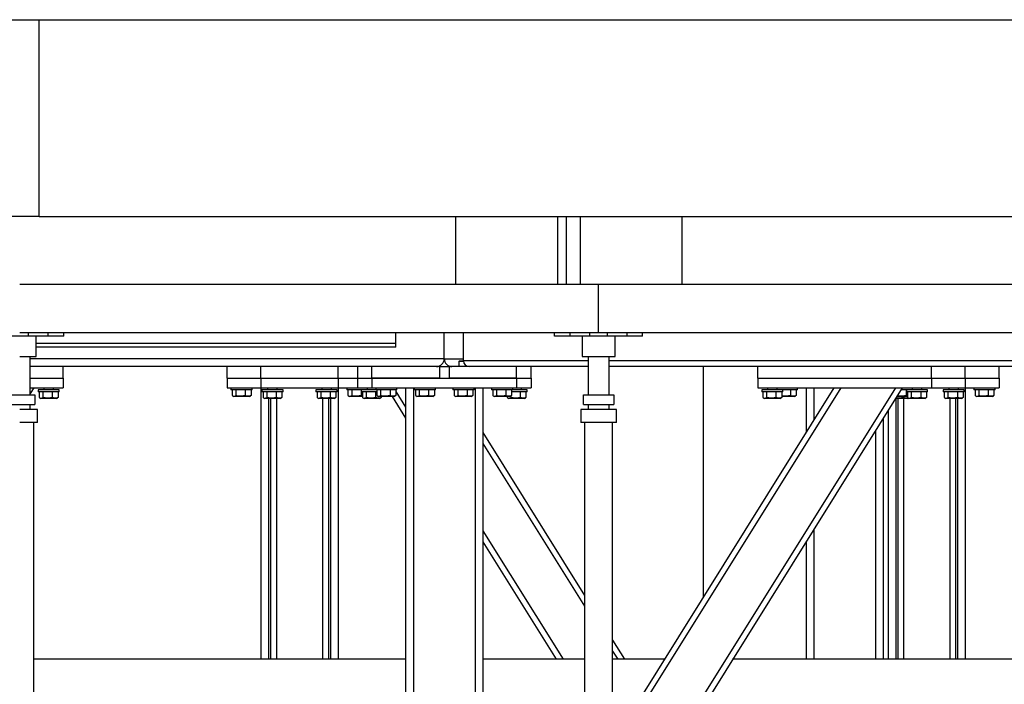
# Model space of a CAD drawing. Header units: millimetres. Extents: x 5 to 589, y 5 to 450.
# Tile 80 of 91: x 365 to 399, y 360 to 383. Entities that reach past the tile are written whole.
import ezdxf

# ---------------------------------------------------------------- set-up
doc = ezdxf.new("R2010")
doc.units = ezdxf.units.MM
doc.layers.add('TRAIT-FORT', color=4, linetype='Continuous', lineweight=25)

msp = doc.modelspace()

# ---------------------------------------------------------------- linework, layer by layer
at = {"layer": 'TRAIT-FORT', "color": 4, "linetype": 'Continuous', "lineweight": 25}
for p, q in [((347.62899, 382.93997), (420.76232, 382.93997)), ((365.41232, 376.13997), (365.41232, 382.93997)), ((365.41232, 382.93997), (402.97899, 382.93997)), ((365.41232, 376.13997), (363.26417, 376.13997)), ((365.41232, 376.13997), (402.97899, 376.13997)), ((379.79565, 376.13997), (379.79565, 373.80663)), ((383.32899, 373.80663), (383.32899, 376.13997)), ((383.62899, 373.80663), (383.62899, 376.13997)), ((384.09565, 376.13997), (384.09565, 373.80663)), ((387.62899, 373.80663), (387.62899, 376.13997)), ((364.73793, 373.80663), (384.73793, 373.80663)), ((384.73793, 372.13997), (384.73793, 373.80663)), ((384.73793, 373.80663), (404.73793, 373.80663)), ((364.73793, 372.13997), (384.73793, 372.13997)), ((365.04293, 372.00663), (365.04293, 372.13997)), ((365.72627, 372.00663), (365.72627, 372.13997)), ((366.2596, 372.00663), (366.2596, 372.13997)), ((377.73793, 371.75663), (377.73793, 372.13997)), ((379.4046, 371.2233), (379.4046, 372.13997)), ((380.07127, 371.15663), (380.07127, 372.13997)), ((383.21627, 372.00663), (383.21627, 372.13997)), ((383.7496, 372.00663), (383.7496, 372.13997)), ((384.43293, 372.00663), (384.43293, 372.13997)), ((384.73793, 372.13997), (404.73793, 372.13997)), ((385.04293, 372.00663), (385.04293, 372.13997)), ((385.72627, 372.00663), (385.72627, 372.13997)), ((386.2596, 372.00663), (386.2596, 372.13997)), ((365.04293, 372.00663), (364.43293, 372.00663)), ((365.72627, 372.00663), (365.04293, 372.00663)), ((365.3046, 371.30663), (365.3046, 372.00663)), ((366.2596, 372.00663), (365.72627, 372.00663)), ((383.7496, 372.00663), (383.21627, 372.00663)), ((384.43293, 372.00663), (383.7496, 372.00663)), ((384.17127, 372.00663), (384.17127, 371.30663)), ((385.04293, 372.00663), (384.43293, 372.00663)), ((385.72627, 372.00663), (385.04293, 372.00663)), ((385.3046, 371.30663), (385.3046, 372.00663)), ((386.2596, 372.00663), (385.72627, 372.00663)), ((377.73793, 371.75663), (365.3046, 371.75663)), ((377.73793, 371.6233), (365.3046, 371.6233)), ((377.73793, 371.6233), (377.73793, 371.75663)), ((364.73793, 371.30663), (365.3046, 371.30663)), ((365.1046, 369.97625), (365.1046, 371.30663)), ((365.1046, 369.97625), (365.1046, 371.30663)), ((379.4046, 371.2233), (365.1046, 371.2233)), ((379.4046, 371.2233), (380.07127, 371.2233)), ((379.92793, 371.15663), (379.9046, 371.1333)), ((379.9046, 371.1333), (379.9046, 370.95663)), ((380.07263, 371.1333), (379.9046, 371.1333)), ((379.92793, 371.15663), (380.07127, 371.15663)), ((384.37127, 371.15663), (380.07127, 371.15663)), ((384.17127, 371.30663), (384.73793, 371.30663)), ((384.37127, 371.30663), (384.37127, 369.97625)), ((384.37127, 371.30663), (384.37127, 369.97625)), ((384.73793, 371.30663), (385.3046, 371.30663)), ((385.1046, 369.97625), (385.1046, 371.30663)), ((385.1046, 369.97625), (385.1046, 371.30663)), ((404.37127, 371.15663), (385.1046, 371.15663)), ((366.23793, 370.95663), (365.1046, 370.95663)), ((376.9046, 370.95663), (366.23793, 370.95663)), ((366.23793, 370.55663), (366.23793, 370.95663)), ((371.9046, 370.55663), (371.9046, 370.95663)), ((373.07127, 370.55663), (373.07127, 370.95663)), ((375.73793, 370.55663), (375.73793, 370.95663)), ((376.4046, 370.95663), (376.4046, 370.55663)), ((379.23793, 370.95663), (376.9046, 370.95663)), ((376.9046, 370.55663), (376.9046, 370.95663)), ((379.23793, 370.95663), (379.23793, 370.55663)), ((379.23793, 370.95663), (379.57127, 370.95663)), ((379.57127, 370.95663), (379.57127, 370.55663)), ((380.27127, 370.95663), (379.57127, 370.95663)), ((380.23793, 370.95663), (380.23793, 370.95943)), ((384.37127, 370.95663), (380.27127, 370.95663)), ((381.9046, 370.55663), (381.9046, 370.95663)), ((382.4046, 370.55663), (382.4046, 370.95663)), ((404.37127, 370.95663), (385.1046, 370.95663)), ((388.36232, 363.01195), (388.36232, 370.95663)), ((390.23793, 370.55663), (390.23793, 370.95663)), ((396.23793, 370.55663), (396.23793, 370.95663)), ((397.4046, 370.55663), (397.4046, 370.95663)), ((398.57127, 370.55663), (398.57127, 370.95663)), ((365.1046, 370.55663), (366.23793, 370.55663)), ((366.23793, 370.55663), (366.23793, 370.2233)), ((371.9046, 370.55663), (371.9046, 370.2233)), ((371.9046, 370.55663), (373.07127, 370.55663)), ((373.07127, 370.55663), (373.07127, 370.2233)), ((373.07127, 370.55663), (375.73793, 370.55663)), ((375.73793, 370.55663), (376.4046, 370.55663)), ((375.73793, 370.55663), (375.73793, 370.2233)), ((376.4046, 370.55663), (376.4046, 370.2233)), ((376.4046, 370.55663), (376.9046, 370.55663)), ((376.9046, 370.55663), (381.9046, 370.55663)), ((376.9046, 370.55663), (376.9046, 370.2233)), ((379.23793, 370.55663), (376.9046, 370.55663)), ((381.9046, 370.55663), (379.57127, 370.55663)), ((381.9046, 370.55663), (381.9046, 370.2233)), ((381.9046, 370.55663), (382.4046, 370.55663)), ((382.4046, 370.55663), (382.4046, 370.2233)), ((390.23793, 370.55663), (396.23793, 370.55663)), ((390.23793, 370.55663), (390.23793, 370.2233)), ((396.23793, 370.55663), (397.4046, 370.55663)), ((396.23793, 370.55663), (396.23793, 370.2233)), ((397.4046, 370.55663), (398.57127, 370.55663)), ((397.4046, 370.55663), (397.4046, 370.2233)), ((398.57127, 370.55663), (398.57127, 370.2233)), ((365.22683, 370.2233), (365.1046, 370.02769)), ((365.1046, 370.2233), (366.23793, 370.2233)), ((365.37127, 370.15663), (365.37127, 370.08997)), ((366.1046, 370.15663), (365.37127, 370.15663)), ((366.1046, 370.08997), (365.37127, 370.08997)), ((365.41327, 370.08997), (365.41327, 369.89012)), ((365.54061, 370.08997), (365.54061, 369.89012)), ((365.57127, 370.2233), (365.57127, 370.15663)), ((365.86528, 370.08997), (365.86528, 369.89012)), ((365.9046, 370.15663), (365.9046, 370.2233)), ((366.0626, 370.08997), (366.0626, 369.89012)), ((366.1046, 370.08997), (366.1046, 370.15663)), ((371.9046, 370.2233), (373.07127, 370.2233)), ((372.03793, 370.2233), (372.03793, 370.15663)), ((372.77127, 370.15663), (372.03793, 370.15663)), ((372.07994, 370.15663), (372.07994, 369.95679)), ((372.20728, 370.15663), (372.20728, 369.95679)), ((372.53194, 370.15663), (372.53194, 369.95679)), ((372.72926, 370.15663), (372.72926, 369.95679)), ((372.77127, 370.15663), (372.77127, 370.2233)), ((373.07127, 370.2233), (373.07127, 360.84663)), ((373.07127, 370.2233), (375.73793, 370.2233)), ((373.1046, 370.15663), (373.1046, 370.08997)), ((373.83793, 370.15663), (373.1046, 370.15663)), ((373.83793, 370.08997), (373.1046, 370.08997)), ((373.14661, 370.08997), (373.14661, 369.89012)), ((373.27395, 370.08997), (373.27395, 369.89012)), ((373.3046, 370.2233), (373.3046, 370.15663)), ((373.59861, 370.08997), (373.59861, 369.89012)), ((373.63793, 370.15663), (373.63793, 370.2233)), ((373.79593, 370.08997), (373.79593, 369.89012)), ((373.83793, 370.08997), (373.83793, 370.15663)), ((374.97127, 370.15663), (374.97127, 370.08997)), ((375.7046, 370.15663), (374.97127, 370.15663)), ((375.7046, 370.08997), (374.97127, 370.08997)), ((375.01327, 370.08997), (375.01327, 369.89012)), ((375.14061, 370.08997), (375.14061, 369.89012)), ((375.17127, 370.2233), (375.17127, 370.15663)), ((375.46528, 370.08997), (375.46528, 369.89012)), ((375.5046, 370.15663), (375.5046, 370.2233)), ((375.6626, 370.08997), (375.6626, 369.89012)), ((375.7046, 370.08997), (375.7046, 370.15663)), ((375.73793, 370.2233), (375.73793, 360.84663)), ((375.73793, 370.2233), (376.4046, 370.2233)), ((376.03793, 370.2233), (376.03793, 370.15663)), ((376.53793, 370.15663), (376.03793, 370.15663)), ((376.07994, 370.15663), (376.07994, 369.95679)), ((376.20728, 370.15663), (376.20728, 369.95679)), ((376.4046, 370.2233), (376.9046, 370.2233)), ((376.53194, 370.15663), (376.53194, 369.95679)), ((376.53793, 370.15663), (376.53793, 370.08997)), ((377.03793, 370.15663), (376.53793, 370.15663)), ((377.07994, 370.08997), (376.53793, 370.08997)), ((376.57994, 370.08997), (376.57994, 369.89012)), ((376.70728, 370.08997), (376.70728, 369.89012)), ((376.73793, 370.2233), (376.73793, 370.15663)), ((376.9046, 370.2233), (381.9046, 370.2233)), ((377.03194, 370.08997), (377.03194, 369.89012)), ((377.03793, 370.2233), (377.03793, 370.15663)), ((377.77127, 370.15663), (377.03793, 370.15663)), ((377.07994, 370.15663), (377.07994, 369.95679)), ((377.20728, 370.15663), (377.20728, 369.95679)), ((377.53194, 370.15663), (377.53194, 369.95679)), ((377.72926, 370.15663), (377.72926, 369.95679)), ((377.72926, 370.09892), (378.07127, 369.5516)), ((377.77127, 370.15663), (377.77127, 370.2233)), ((378.07127, 370.2233), (378.07127, 343.88997)), ((378.33793, 370.2233), (378.33793, 343.88997)), ((378.37127, 370.2233), (378.37127, 370.15663)), ((379.1046, 370.15663), (378.37127, 370.15663)), ((378.41327, 370.15663), (378.41327, 369.95679)), ((378.54061, 370.15663), (378.54061, 369.95679)), ((378.86528, 370.15663), (378.86528, 369.95679)), ((379.0626, 370.15663), (379.0626, 369.95679)), ((379.1046, 370.15663), (379.1046, 370.2233)), ((379.7046, 370.2233), (379.7046, 370.15663)), ((380.43793, 370.15663), (379.7046, 370.15663)), ((379.74661, 370.15663), (379.74661, 369.95679)), ((379.87395, 370.15663), (379.87395, 369.95679)), ((380.19861, 370.15663), (380.19861, 369.95679)), ((380.39593, 370.15663), (380.39593, 369.95679)), ((380.43793, 370.15663), (380.43793, 370.2233)), ((380.47127, 370.2233), (380.47127, 343.88997)), ((380.73793, 370.2233), (380.73793, 343.88997)), ((381.03793, 370.2233), (381.03793, 370.15663)), ((381.77127, 370.15663), (381.03793, 370.15663)), ((381.07994, 370.15663), (381.07994, 369.95679)), ((381.20728, 370.15663), (381.20728, 369.95679)), ((381.53194, 370.15663), (381.53194, 369.95679)), ((381.72926, 370.15663), (381.72926, 369.95679)), ((382.27127, 370.08997), (381.72926, 370.08997)), ((381.77127, 370.15663), (381.77127, 370.2233)), ((382.27127, 370.15663), (381.77127, 370.15663)), ((381.9046, 370.2233), (382.4046, 370.2233)), ((382.03194, 370.08997), (382.03194, 369.89012)), ((382.07127, 370.15663), (382.07127, 370.2233)), ((382.22926, 370.08997), (382.22926, 369.89012)), ((382.27127, 370.08997), (382.27127, 370.15663)), ((392.86847, 370.2233), (385.22127, 357.98521)), ((395.22683, 370.2233), (385.22127, 354.21105)), ((393.10431, 370.2233), (385.22127, 357.6078)), ((394.99099, 370.2233), (385.22127, 354.58847)), ((390.23793, 370.2233), (396.23793, 370.2233)), ((390.37127, 370.15663), (390.37127, 370.08997)), ((391.1046, 370.15663), (390.37127, 370.15663)), ((391.1046, 370.08997), (390.37127, 370.08997)), ((390.41327, 370.08997), (390.41327, 369.89012)), ((390.54061, 370.08997), (390.54061, 369.89012)), ((390.57127, 370.2233), (390.57127, 370.15663)), ((390.86528, 370.08997), (390.86528, 369.89012)), ((390.9046, 370.15663), (390.9046, 370.2233)), ((391.0626, 370.08997), (391.0626, 369.89012)), ((391.1046, 370.08997), (391.1046, 370.15663)), ((391.6046, 370.15663), (391.1046, 370.15663)), ((391.36528, 370.15663), (391.36528, 369.95679)), ((391.5626, 370.15663), (391.5626, 369.95679)), ((391.6046, 370.15663), (391.6046, 370.2233)), ((391.9046, 370.2233), (391.9046, 368.68078)), ((392.17127, 370.2233), (392.17127, 369.10754)), ((395.37127, 370.15663), (395.18517, 370.15663)), ((395.36528, 370.15663), (395.36528, 369.95679)), ((395.37127, 370.15663), (395.37127, 370.08997)), ((396.1046, 370.15663), (395.37127, 370.15663)), ((396.1046, 370.08997), (395.37127, 370.08997)), ((395.41327, 370.08997), (395.41327, 369.89012)), ((395.54061, 370.08997), (395.54061, 369.89012)), ((395.57127, 370.2233), (395.57127, 370.15663)), ((395.86528, 370.08997), (395.86528, 369.89012)), ((395.9046, 370.15663), (395.9046, 370.2233)), ((396.0626, 370.08997), (396.0626, 369.89012)), ((396.1046, 370.08997), (396.1046, 370.15663)), ((396.23793, 370.2233), (397.4046, 370.2233)), ((396.63793, 370.15663), (396.63793, 370.08997)), ((397.37127, 370.15663), (396.63793, 370.15663)), ((397.37127, 370.08997), (396.63793, 370.08997)), ((396.67994, 370.08997), (396.67994, 369.89012)), ((396.80728, 370.08997), (396.80728, 369.89012)), ((396.83793, 370.2233), (396.83793, 370.15663)), ((397.13194, 370.08997), (397.13194, 369.89012)), ((397.17127, 370.15663), (397.17127, 370.2233)), ((397.32926, 370.08997), (397.32926, 369.89012)), ((397.37127, 370.08997), (397.37127, 370.15663)), ((397.4046, 370.2233), (397.4046, 360.84663)), ((397.4046, 370.2233), (398.57127, 370.2233)), ((397.7046, 370.2233), (397.7046, 370.15663)), ((398.43793, 370.15663), (397.7046, 370.15663)), ((397.74661, 370.15663), (397.74661, 369.95679)), ((397.87395, 370.15663), (397.87395, 369.95679)), ((398.19861, 370.15663), (398.19861, 369.95679)), ((398.39593, 370.15663), (398.39593, 369.95679)), ((398.43793, 370.15663), (398.43793, 370.2233)), ((364.21293, 369.97625), (365.26293, 369.97625)), ((365.26293, 369.97625), (365.26293, 369.64291)), ((365.42972, 369.87918), (365.46877, 369.85663)), ((366.0071, 369.85663), (365.46877, 369.85663)), ((366.0071, 369.85663), (366.04615, 369.87918)), ((366.0626, 369.89012), (366.04552, 369.88027)), ((372.09638, 369.94585), (372.13543, 369.9233)), ((372.67377, 369.9233), (372.13543, 369.9233)), ((372.67377, 369.9233), (372.71282, 369.94585)), ((372.72926, 369.95679), (372.71219, 369.94694)), ((373.16305, 369.87918), (373.2021, 369.85663)), ((373.74043, 369.85663), (373.2021, 369.85663)), ((373.33793, 369.85663), (373.33793, 360.84663)), ((373.4046, 369.85663), (373.4046, 360.84663)), ((373.6046, 369.85663), (373.6046, 360.84663)), ((373.74043, 369.85663), (373.77949, 369.87918)), ((373.79593, 369.89012), (373.77886, 369.88027)), ((375.02972, 369.87918), (375.06877, 369.85663)), ((375.6071, 369.85663), (375.06877, 369.85663)), ((375.2046, 369.85663), (375.2046, 360.84663)), ((375.4046, 369.85663), (375.4046, 360.84663)), ((375.47127, 369.85663), (375.47127, 360.84663)), ((375.6071, 369.85663), (375.64615, 369.87918)), ((375.6626, 369.89012), (375.64552, 369.88027)), ((376.09638, 369.94585), (376.13543, 369.9233)), ((376.57994, 369.9233), (376.13543, 369.9233)), ((376.59638, 369.87918), (376.63543, 369.85663)), ((377.17377, 369.85663), (376.63543, 369.85663)), ((377.09638, 369.94585), (377.13543, 369.9233)), ((377.67377, 369.9233), (377.13543, 369.9233)), ((377.17377, 369.85663), (377.21282, 369.87918)), ((377.22926, 369.89012), (377.21219, 369.88027)), ((377.22926, 369.9233), (377.22926, 369.89012)), ((377.60317, 369.9233), (378.07127, 369.17418)), ((377.67377, 369.9233), (377.71282, 369.94585)), ((377.72926, 369.95679), (377.71219, 369.94694)), ((378.42972, 369.94585), (378.46877, 369.9233)), ((379.0071, 369.9233), (378.46877, 369.9233)), ((379.0071, 369.9233), (379.04615, 369.94585)), ((379.0626, 369.95679), (379.04552, 369.94694)), ((379.76305, 369.94585), (379.8021, 369.9233)), ((380.34043, 369.9233), (379.8021, 369.9233)), ((380.34043, 369.9233), (380.37949, 369.94585)), ((380.39593, 369.95679), (380.37886, 369.94694)), ((381.09638, 369.94585), (381.13543, 369.9233)), ((381.67377, 369.9233), (381.13543, 369.9233)), ((381.57994, 369.9233), (381.57994, 369.89012)), ((381.59638, 369.87918), (381.63543, 369.85663)), ((382.17377, 369.85663), (381.63543, 369.85663)), ((381.67377, 369.9233), (381.71282, 369.94585)), ((381.70728, 369.94265), (381.70728, 369.89012)), ((381.72926, 369.95679), (381.71219, 369.94694)), ((382.17377, 369.85663), (382.21282, 369.87918)), ((382.22926, 369.89012), (382.21219, 369.88027)), ((384.21293, 369.64291), (384.21293, 369.97625)), ((384.21293, 369.97625), (385.26293, 369.97625)), ((385.26293, 369.97625), (385.26293, 369.64291)), ((390.42972, 369.87918), (390.46877, 369.85663)), ((391.0071, 369.85663), (390.46877, 369.85663)), ((391.0071, 369.85663), (391.04615, 369.87918)), ((391.0626, 369.89012), (391.04552, 369.88027)), ((391.5071, 369.9233), (391.0626, 369.9233)), ((391.5071, 369.9233), (391.54615, 369.94585)), ((391.5626, 369.95679), (391.54552, 369.94694)), ((395.4071, 369.85663), (394.99771, 369.85663)), ((395.0046, 369.85663), (395.0046, 360.84663)), ((395.41327, 369.9233), (395.03937, 369.9233)), ((395.07127, 369.85663), (395.07127, 360.84663)), ((395.26528, 369.9233), (395.26528, 369.89012)), ((395.27127, 369.85663), (395.27127, 360.84663)), ((395.4071, 369.85663), (395.43793, 369.87444)), ((395.42972, 369.87918), (395.46877, 369.85663)), ((396.0071, 369.85663), (395.46877, 369.85663)), ((396.0071, 369.85663), (396.04615, 369.87918)), ((396.0626, 369.89012), (396.04552, 369.88027)), ((396.69638, 369.87918), (396.73543, 369.85663)), ((397.27377, 369.85663), (396.73543, 369.85663)), ((396.87127, 369.85663), (396.87127, 360.84663)), ((397.07127, 369.85663), (397.07127, 360.84663)), ((397.13793, 369.85663), (397.13793, 360.84663)), ((397.27377, 369.85663), (397.31282, 369.87918)), ((397.32926, 369.89012), (397.31219, 369.88027)), ((397.76305, 369.94585), (397.8021, 369.9233)), ((398.34043, 369.9233), (397.8021, 369.9233)), ((398.34043, 369.9233), (398.37949, 369.94585)), ((398.39593, 369.95679), (398.37886, 369.94694)), ((364.21293, 369.64291), (365.26293, 369.64291)), ((365.3546, 369.47625), (364.73793, 369.47625)), ((365.1046, 369.47625), (365.1046, 369.64291)), ((365.1046, 369.47625), (365.1046, 369.64291)), ((365.3546, 369.02625), (365.3546, 369.47625)), ((365.3546, 369.02625), (365.3546, 369.47625)), ((384.12127, 369.47625), (384.12127, 369.02625)), ((384.12127, 369.47625), (384.12127, 369.02625)), ((384.73793, 369.47625), (384.12127, 369.47625)), ((384.21293, 369.64291), (385.26293, 369.64291)), ((384.37127, 369.64291), (384.37127, 369.47625)), ((384.37127, 369.64291), (384.37127, 369.47625)), ((385.3546, 369.47625), (384.73793, 369.47625)), ((385.1046, 369.47625), (385.1046, 369.64291)), ((385.1046, 369.47625), (385.1046, 369.64291)), ((385.3546, 369.02625), (385.3546, 369.47625)), ((385.3546, 369.02625), (385.3546, 369.47625)), ((394.73793, 369.4409), (394.73793, 360.84663)), ((394.57127, 369.17418), (394.57127, 360.84663)), ((365.3546, 369.02625), (364.73793, 369.02625)), ((365.22127, 340.80663), (365.22127, 369.02625)), ((384.73793, 369.02625), (384.12127, 369.02625)), ((384.2546, 369.02625), (384.2546, 340.80663)), ((385.3546, 369.02625), (384.73793, 369.02625)), ((385.22127, 340.80663), (385.22127, 369.02625)), ((394.3046, 368.74743), (394.3046, 360.84663)), ((380.73793, 368.68078), (384.2546, 363.05294)), ((380.73793, 368.30337), (384.2546, 362.67552)), ((392.17127, 365.33338), (392.17127, 360.84663)), ((380.73793, 365.28404), (383.51073, 360.84663)), ((380.73793, 364.90662), (383.2749, 360.84663)), ((391.9046, 364.90662), (391.9046, 360.84663)), ((385.22127, 361.50595), (385.63325, 360.84663)), ((385.22127, 361.12853), (385.39742, 360.84663)), ((378.07127, 360.84663), (365.22127, 360.84663)), ((384.2546, 360.84663), (380.73793, 360.84663)), ((387.00928, 360.84663), (385.22127, 360.84663)), ((404.2546, 360.84663), (389.36764, 360.84663))]:
    msp.add_line(p, q, dxfattribs=at)
for centre, radius, start, end in [((379.13793, 371.2233), 0.26667, 270, 0), ((379.67127, 371.2233), 0.26667, 180, 270), ((380.27127, 371.15663), 0.2, 180, 270)]:
    msp.add_arc(centre, radius, start, end, dxfattribs=at)
for points, knots in [([(365.41327, 369.89012), (365.42433, 369.88281), (365.44667, 369.86803), (365.47978, 369.86263), (365.51142, 369.87056), (365.53082, 369.88356), (365.54061, 369.89012)], [0, 0, 0, 0, 0.26460494, 0.53494775, 0.76534313, 1, 1, 1, 1]), ([(365.86528, 369.89012), (365.82397, 369.88), (365.75565, 369.86325), (365.65657, 369.8648), (365.5899, 369.87643), (365.55156, 369.88708), (365.54061, 369.89012)], [0, 0, 0, 0, 0.38554949, 0.63764185, 0.89654625, 1, 1, 1, 1]), ([(366.0626, 369.89012), (366.04547, 369.88281), (366.01085, 369.86803), (365.95955, 369.86263), (365.91051, 369.87056), (365.88044, 369.88356), (365.86528, 369.89012)], [0, 0, 0, 0, 0.26460494, 0.53494775, 0.76534313, 1, 1, 1, 1]), ([(372.07994, 369.95679), (372.09099, 369.94948), (372.11334, 369.9347), (372.14644, 369.92929), (372.17809, 369.93723), (372.19749, 369.95023), (372.20728, 369.95679)], [0, 0, 0, 0, 0.26460494, 0.53494775, 0.76534313, 1, 1, 1, 1]), ([(372.53194, 369.95679), (372.49063, 369.94666), (372.42232, 369.92992), (372.32323, 369.93147), (372.25657, 369.9431), (372.21823, 369.95375), (372.20728, 369.95679)], [0, 0, 0, 0, 0.38554949, 0.63764185, 0.89654625, 1, 1, 1, 1]), ([(372.72926, 369.95679), (372.71214, 369.94948), (372.67751, 369.9347), (372.62621, 369.92929), (372.57717, 369.93723), (372.54711, 369.95023), (372.53194, 369.95679)], [0, 0, 0, 0, 0.26460494, 0.53494775, 0.76534313, 1, 1, 1, 1]), ([(373.14661, 369.89012), (373.15766, 369.88281), (373.18, 369.86803), (373.21311, 369.86263), (373.24476, 369.87056), (373.26416, 369.88356), (373.27395, 369.89012)], [0, 0, 0, 0, 0.26460494, 0.53494775, 0.76534313, 1, 1, 1, 1]), ([(373.59861, 369.89012), (373.5573, 369.88), (373.48899, 369.86325), (373.3899, 369.8648), (373.32324, 369.87643), (373.28489, 369.88708), (373.27395, 369.89012)], [0, 0, 0, 0, 0.38554949, 0.63764185, 0.89654625, 1, 1, 1, 1]), ([(373.79593, 369.89012), (373.7788, 369.88281), (373.74418, 369.86803), (373.69288, 369.86263), (373.64384, 369.87056), (373.61378, 369.88356), (373.59861, 369.89012)], [0, 0, 0, 0, 0.26460494, 0.53494775, 0.76534313, 1, 1, 1, 1]), ([(375.01327, 369.89012), (375.02433, 369.88281), (375.04667, 369.86803), (375.07978, 369.86263), (375.11142, 369.87056), (375.13082, 369.88356), (375.14061, 369.89012)], [0, 0, 0, 0, 0.26460494, 0.53494775, 0.76534313, 1, 1, 1, 1]), ([(375.46528, 369.89012), (375.42397, 369.88), (375.35565, 369.86325), (375.25657, 369.8648), (375.1899, 369.87643), (375.15156, 369.88708), (375.14061, 369.89012)], [0, 0, 0, 0, 0.38554949, 0.63764185, 0.89654625, 1, 1, 1, 1]), ([(375.6626, 369.89012), (375.64547, 369.88281), (375.61085, 369.86803), (375.55955, 369.86263), (375.51051, 369.87056), (375.48044, 369.88356), (375.46528, 369.89012)], [0, 0, 0, 0, 0.26460494, 0.53494775, 0.76534313, 1, 1, 1, 1]), ([(376.07994, 369.95679), (376.09099, 369.94948), (376.11334, 369.9347), (376.14644, 369.92929), (376.17809, 369.93723), (376.19749, 369.95023), (376.20728, 369.95679)], [0, 0, 0, 0, 0.26460494, 0.53494775, 0.76534313, 1, 1, 1, 1]), ([(376.53194, 369.95679), (376.49063, 369.94666), (376.42232, 369.92992), (376.32323, 369.93147), (376.25657, 369.9431), (376.21823, 369.95375), (376.20728, 369.95679)], [0, 0, 0, 0, 0.38554949, 0.63764185, 0.89654625, 1, 1, 1, 1]), ([(376.57994, 369.93877), (376.57919, 369.93889), (376.56285, 369.94149), (376.54703, 369.94932), (376.53194, 369.95679)], [0, 0, 0, 0, 0.04589994, 1, 1, 1, 1]), ([(376.57994, 369.89012), (376.59099, 369.88281), (376.61334, 369.86803), (376.64644, 369.86263), (376.67809, 369.87056), (376.69749, 369.88356), (376.70728, 369.89012)], [0, 0, 0, 0, 0.26460494, 0.53494775, 0.76534313, 1, 1, 1, 1]), ([(377.03194, 369.89012), (376.99063, 369.88), (376.92232, 369.86325), (376.82323, 369.8648), (376.75657, 369.87643), (376.71823, 369.88708), (376.70728, 369.89012)], [0, 0, 0, 0, 0.38554949, 0.63764185, 0.89654625, 1, 1, 1, 1]), ([(377.22926, 369.89012), (377.21214, 369.88281), (377.17751, 369.86803), (377.12621, 369.86263), (377.07717, 369.87056), (377.04711, 369.88356), (377.03194, 369.89012)], [0, 0, 0, 0, 0.26460494, 0.53494775, 0.76534313, 1, 1, 1, 1]), ([(377.07994, 369.95679), (377.09099, 369.94948), (377.11334, 369.9347), (377.14644, 369.92929), (377.17809, 369.93723), (377.19749, 369.95023), (377.20728, 369.95679)], [0, 0, 0, 0, 0.26460494, 0.53494775, 0.76534313, 1, 1, 1, 1]), ([(377.53194, 369.95679), (377.49063, 369.94666), (377.42232, 369.92992), (377.32323, 369.93147), (377.25657, 369.9431), (377.21823, 369.95375), (377.20728, 369.95679)], [0, 0, 0, 0, 0.38554949, 0.63764185, 0.89654625, 1, 1, 1, 1]), ([(377.72926, 369.95679), (377.71214, 369.94948), (377.67751, 369.9347), (377.62621, 369.92929), (377.57717, 369.93723), (377.54711, 369.95023), (377.53194, 369.95679)], [0, 0, 0, 0, 0.26460494, 0.53494775, 0.76534313, 1, 1, 1, 1]), ([(378.41327, 369.95679), (378.42433, 369.94948), (378.44667, 369.9347), (378.47978, 369.92929), (378.51142, 369.93723), (378.53082, 369.95023), (378.54061, 369.95679)], [0, 0, 0, 0, 0.26460494, 0.53494775, 0.76534313, 1, 1, 1, 1]), ([(378.86528, 369.95679), (378.82397, 369.94666), (378.75565, 369.92992), (378.65657, 369.93147), (378.5899, 369.9431), (378.55156, 369.95375), (378.54061, 369.95679)], [0, 0, 0, 0, 0.38554949, 0.63764185, 0.89654625, 1, 1, 1, 1]), ([(379.0626, 369.95679), (379.04547, 369.94948), (379.01085, 369.9347), (378.95955, 369.92929), (378.91051, 369.93723), (378.88044, 369.95023), (378.86528, 369.95679)], [0, 0, 0, 0, 0.26460494, 0.53494775, 0.76534313, 1, 1, 1, 1]), ([(379.74661, 369.95679), (379.75766, 369.94948), (379.78, 369.9347), (379.81311, 369.92929), (379.84476, 369.93723), (379.86416, 369.95023), (379.87395, 369.95679)], [0, 0, 0, 0, 0.26460494, 0.53494775, 0.76534313, 1, 1, 1, 1]), ([(380.19861, 369.95679), (380.1573, 369.94666), (380.08899, 369.92992), (379.9899, 369.93147), (379.92324, 369.9431), (379.88489, 369.95375), (379.87395, 369.95679)], [0, 0, 0, 0, 0.38554949, 0.63764185, 0.89654625, 1, 1, 1, 1]), ([(380.39593, 369.95679), (380.3788, 369.94948), (380.34418, 369.9347), (380.29288, 369.92929), (380.24384, 369.93723), (380.21378, 369.95023), (380.19861, 369.95679)], [0, 0, 0, 0, 0.26460494, 0.53494775, 0.76534313, 1, 1, 1, 1]), ([(381.07994, 369.95679), (381.09099, 369.94948), (381.11334, 369.9347), (381.14644, 369.92929), (381.17809, 369.93723), (381.19749, 369.95023), (381.20728, 369.95679)], [0, 0, 0, 0, 0.26460494, 0.53494775, 0.76534313, 1, 1, 1, 1]), ([(381.53194, 369.95679), (381.49063, 369.94666), (381.42232, 369.92992), (381.32323, 369.93147), (381.25657, 369.9431), (381.21823, 369.95375), (381.20728, 369.95679)], [0, 0, 0, 0, 0.38554949, 0.63764185, 0.89654625, 1, 1, 1, 1]), ([(381.72926, 369.95679), (381.71214, 369.94948), (381.67751, 369.9347), (381.62621, 369.92929), (381.57717, 369.93723), (381.54711, 369.95023), (381.53194, 369.95679)], [0, 0, 0, 0, 0.26460494, 0.53494775, 0.76534313, 1, 1, 1, 1]), ([(381.57994, 369.89012), (381.59099, 369.88281), (381.61334, 369.86803), (381.64644, 369.86263), (381.67809, 369.87056), (381.69749, 369.88356), (381.70728, 369.89012)], [0, 0, 0, 0, 0.26460494, 0.53494775, 0.76534313, 1, 1, 1, 1]), ([(382.03194, 369.89012), (381.99063, 369.88), (381.92232, 369.86325), (381.82323, 369.8648), (381.75657, 369.87643), (381.71823, 369.88708), (381.70728, 369.89012)], [0, 0, 0, 0, 0.38554949, 0.63764185, 0.89654625, 1, 1, 1, 1]), ([(382.22926, 369.89012), (382.21214, 369.88281), (382.17751, 369.86803), (382.12621, 369.86263), (382.07717, 369.87056), (382.04711, 369.88356), (382.03194, 369.89012)], [0, 0, 0, 0, 0.26460494, 0.53494775, 0.76534313, 1, 1, 1, 1]), ([(390.41327, 369.89012), (390.42433, 369.88281), (390.44667, 369.86803), (390.47978, 369.86263), (390.51142, 369.87056), (390.53082, 369.88356), (390.54061, 369.89012)], [0, 0, 0, 0, 0.264604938, 0.534947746, 0.765343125, 1, 1, 1, 1]), ([(390.86528, 369.89012), (390.82397, 369.88), (390.75565, 369.86325), (390.65657, 369.8648), (390.5899, 369.87643), (390.55156, 369.88708), (390.54061, 369.89012)], [0, 0, 0, 0, 0.38554949, 0.63764185, 0.89654625, 1, 1, 1, 1]), ([(391.0626, 369.89012), (391.04547, 369.88281), (391.01085, 369.86803), (390.95955, 369.86263), (390.91051, 369.87056), (390.88044, 369.88356), (390.86528, 369.89012)], [0, 0, 0, 0, 0.26460494, 0.53494775, 0.76534313, 1, 1, 1, 1]), ([(391.36528, 369.95679), (391.32396, 369.94664), (391.25564, 369.92986), (391.1566, 369.9316), (391.09731, 369.94146), (391.06624, 369.94991), (391.0626, 369.9509)], [0, 0, 0, 0, 0.41415935, 0.68495833, 0.96307484, 1, 1, 1, 1]), ([(391.5626, 369.95679), (391.54547, 369.94948), (391.51085, 369.9347), (391.45955, 369.92929), (391.41051, 369.93723), (391.38044, 369.95023), (391.36528, 369.95679)], [0, 0, 0, 0, 0.26460494, 0.53494775, 0.76534313, 1, 1, 1, 1]), ([(395.26528, 369.89012), (395.224, 369.88019), (395.15575, 369.86377), (395.06855, 369.86356), (395.02534, 369.87204), (395.00931, 369.87519)], [0, 0, 0, 0, 0.49030946, 0.81089936, 1, 1, 1, 1]), ([(395.36528, 369.95679), (395.32396, 369.94665), (395.25564, 369.92988), (395.15659, 369.93157), (395.09559, 369.94185), (395.06282, 369.95081), (395.05747, 369.95227)], [0, 0, 0, 0, 0.40712021, 0.67331665, 0.94670623, 1, 1, 1, 1]), ([(395.43108, 369.87839), (395.42438, 369.87569), (395.40014, 369.8659), (395.35951, 369.86293), (395.31052, 369.87049), (395.28045, 369.88354), (395.26528, 369.89012)], [0, 0, 0, 0, 0.1231346, 0.44548414, 0.72020142, 1, 1, 1, 1]), ([(395.41327, 369.93877), (395.41252, 369.93889), (395.39619, 369.94149), (395.38037, 369.94932), (395.36528, 369.95679)], [0, 0, 0, 0, 0.04589994, 1, 1, 1, 1]), ([(395.41327, 369.89012), (395.42433, 369.88281), (395.44667, 369.86803), (395.47978, 369.86263), (395.51142, 369.87056), (395.53082, 369.88356), (395.54061, 369.89012)], [0, 0, 0, 0, 0.264604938, 0.534947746, 0.765343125, 1, 1, 1, 1]), ([(395.86528, 369.89012), (395.82397, 369.88), (395.75565, 369.86325), (395.65657, 369.8648), (395.5899, 369.87643), (395.55156, 369.88708), (395.54061, 369.89012)], [0, 0, 0, 0, 0.38554949, 0.63764185, 0.89654625, 1, 1, 1, 1]), ([(396.0626, 369.89012), (396.04547, 369.88281), (396.01085, 369.86803), (395.95955, 369.86263), (395.91051, 369.87056), (395.88044, 369.88356), (395.86528, 369.89012)], [0, 0, 0, 0, 0.26460494, 0.53494775, 0.76534313, 1, 1, 1, 1]), ([(396.67994, 369.89012), (396.69099, 369.88281), (396.71334, 369.86803), (396.74644, 369.86263), (396.77809, 369.87056), (396.79749, 369.88356), (396.80728, 369.89012)], [0, 0, 0, 0, 0.264604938, 0.534947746, 0.765343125, 1, 1, 1, 1]), ([(397.13194, 369.89012), (397.09063, 369.88), (397.02232, 369.86325), (396.92323, 369.8648), (396.85657, 369.87643), (396.81823, 369.88708), (396.80728, 369.89012)], [0, 0, 0, 0, 0.38554949, 0.63764185, 0.89654625, 1, 1, 1, 1]), ([(397.32926, 369.89012), (397.31214, 369.88281), (397.27751, 369.86803), (397.22621, 369.86263), (397.17717, 369.87056), (397.14711, 369.88356), (397.13194, 369.89012)], [0, 0, 0, 0, 0.26460494, 0.53494775, 0.76534313, 1, 1, 1, 1]), ([(397.74661, 369.95679), (397.75766, 369.94948), (397.78, 369.9347), (397.81311, 369.92929), (397.84476, 369.93723), (397.86416, 369.95023), (397.87395, 369.95679)], [0, 0, 0, 0, 0.264604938, 0.534947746, 0.765343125, 1, 1, 1, 1]), ([(398.19861, 369.95679), (398.1573, 369.94666), (398.08899, 369.92992), (397.9899, 369.93147), (397.92324, 369.9431), (397.88489, 369.95375), (397.87395, 369.95679)], [0, 0, 0, 0, 0.38554949, 0.63764185, 0.89654625, 1, 1, 1, 1]), ([(398.39593, 369.95679), (398.3788, 369.94948), (398.34418, 369.9347), (398.29288, 369.92929), (398.24384, 369.93723), (398.21378, 369.95023), (398.19861, 369.95679)], [0, 0, 0, 0, 0.26460494, 0.53494775, 0.76534313, 1, 1, 1, 1])]:
    msp.add_open_spline(points, degree=3, knots=knots, dxfattribs=at)

doc.saveas('drawing.dxf')
